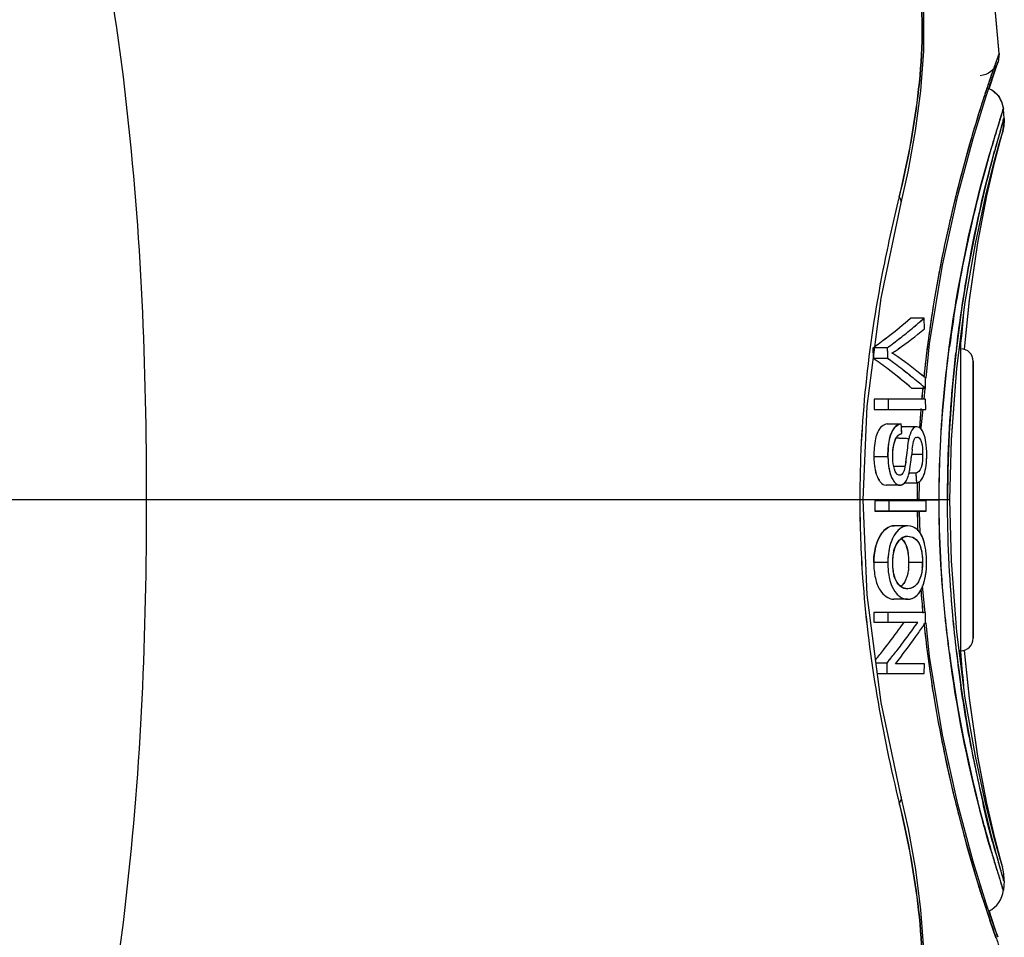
# Model space of a CAD drawing. Header units: millimetres. Extents: x 11 to 407, y 12 to 285.
# Tile 43 of 50: x 136.66 to 139.04, y 243.3 to 245.52. Entities that reach past the tile are written whole.
import ezdxf

# ---------------------------------------------------------------- set-up
doc = ezdxf.new("R2010")
doc.units = ezdxf.units.MM
doc.header["$LTSCALE"] = 23.1
doc.layers.get('0').update_dxf_attribs({"linetype": 'CONTINUOUS'})

msp = doc.modelspace()

# ---------------------------------------------------------------- linework, layer by layer
at = {"color": 7, "linetype": 'Continuous'}
for p, q in [((139.0324, 245.4391), (139.0296, 245.4179)), ((139.0324, 245.4391), (139.0296, 245.4179)), ((139.0221, 245.3975), (139.0296, 245.4179)), ((139.0221, 245.3975), (139.0296, 245.4179)), ((139.0257, 245.4211), (139.0252, 245.4199)), ((139.0261, 245.4223), (139.0253, 245.4202)), ((139.0011, 245.3358), (139.0221, 245.3975)), ((139.0011, 245.3358), (139.0221, 245.3975)), ((138.9696, 245.2336), (139.0011, 245.3358)), ((138.9696, 245.2336), (139.0011, 245.3358)), ((139.0382, 245.3229), (139.0426, 245.3041)), ((139.0366, 245.2856), (139.0426, 245.3041)), ((139.0441, 245.2816), (139.0426, 245.3041)), ((139.0441, 245.2816), (139.0426, 245.3041)), ((139.0362, 245.2846), (139.0366, 245.2856)), ((139.035, 245.2292), (139.0403, 245.2471)), ((139.035, 245.2292), (139.0403, 245.2471)), ((139.0354, 245.2299), (139.0402, 245.2469)), ((138.9323, 245.0954), (138.9696, 245.2336)), ((138.9323, 245.0954), (138.9696, 245.2336)), ((139.0206, 245.1773), (139.035, 245.2292)), ((139.0206, 245.1773), (139.035, 245.2292)), ((139.0218, 245.1784), (139.0354, 245.2299)), ((138.747, 244.8472), (138.7955, 245.0782)), ((138.747, 244.8472), (138.7955, 245.0782)), ((138.895, 244.9273), (138.9323, 245.0954)), ((138.895, 244.9273), (138.9323, 245.0954)), ((138.8639, 244.7372), (138.895, 244.9273)), ((138.8639, 244.7372), (138.895, 244.9273)), ((138.8509, 244.7992), (138.8181, 244.7992)), ((138.8509, 244.7992), (138.8181, 244.7992)), ((138.8516, 244.7729), (138.8509, 244.7992)), ((138.8516, 244.7729), (138.8509, 244.7992)), ((138.7618, 244.7275), (138.7278, 244.7275)), ((138.7278, 244.7275), (138.7283, 244.7018)), ((138.7619, 244.7275), (138.7278, 244.7275)), ((138.7283, 244.7018), (138.7278, 244.7275)), ((138.7618, 244.7275), (138.7621, 244.7145)), ((138.7618, 244.7275), (138.7621, 244.7103)), ((138.8558, 244.6544), (138.8639, 244.7372)), ((138.8558, 244.6544), (138.8639, 244.7372)), ((138.9397, 244.7251), (138.9358, 244.7251)), ((138.9397, 244.7251), (138.9358, 244.7251)), ((138.9397, 243.9951), (138.9397, 244.7251)), ((138.9397, 243.9951), (138.9397, 244.7251)), ((138.7624, 244.7018), (138.7283, 244.7018)), ((138.7624, 244.7018), (138.7283, 244.7018)), ((138.7621, 244.7145), (138.7624, 244.7018)), ((138.7621, 244.7103), (138.7624, 244.7018)), ((138.9697, 244.6951), (138.9697, 244.0251)), ((138.9697, 244.0251), (138.9697, 244.6951)), ((138.8542, 244.6376), (138.8539, 244.6546)), ((138.8543, 244.6293), (138.8539, 244.6546)), ((138.8543, 244.6293), (138.8215, 244.6293)), ((138.8543, 244.6293), (138.8215, 244.6293)), ((138.8477, 244.6313), (138.8474, 244.6277)), ((138.8478, 244.6312), (138.8475, 244.628)), ((138.8509, 244.6036), (138.8534, 244.6294)), ((138.8509, 244.6036), (138.8534, 244.6294)), ((138.8543, 244.6293), (138.8542, 244.6376)), ((138.8547, 244.6032), (138.73, 244.6032)), ((138.73, 244.6032), (138.7303, 244.5785)), ((138.8547, 244.6032), (138.73, 244.6032)), ((138.73, 244.6032), (138.7303, 244.5785)), ((138.764, 244.6032), (138.7643, 244.5785)), ((138.764, 244.6032), (138.7643, 244.5785)), ((138.855, 244.5785), (138.8547, 244.6032)), ((138.855, 244.5785), (138.8547, 244.6032)), ((138.7303, 244.5785), (138.855, 244.5785)), ((138.7303, 244.5785), (138.855, 244.5785)), ((138.8441, 244.5347), (138.8485, 244.5792)), ((138.8441, 244.5347), (138.8485, 244.5792)), ((138.7619, 244.5434), (138.7955, 244.5434)), ((138.7619, 244.5434), (138.7955, 244.5434)), ((138.7959, 244.5361), (138.7955, 244.5434)), ((138.7961, 244.536), (138.7955, 244.5434)), ((138.7967, 244.52), (138.7959, 244.5361)), ((138.7961, 244.5278), (138.7961, 244.536)), ((138.8335, 244.5363), (138.8004, 244.5363)), ((138.8335, 244.5363), (138.8004, 244.5363)), ((138.844, 244.5302), (138.8441, 244.5347)), ((138.844, 244.5302), (138.8441, 244.5347)), ((138.8467, 244.5267), (138.8441, 244.5305)), ((138.8032, 244.5084), (138.7922, 244.5085)), ((138.8035, 244.5084), (138.7926, 244.5085)), ((138.7967, 244.52), (138.7961, 244.5278)), ((138.8169, 244.5181), (138.8152, 244.5126)), ((138.8169, 244.5181), (138.8152, 244.5126)), ((138.8104, 244.4852), (138.8076, 244.4623)), ((138.8253, 244.5007), (138.826, 244.5032)), ((138.8253, 244.5007), (138.826, 244.5032)), ((138.826, 244.5032), (138.8267, 244.505)), ((138.826, 244.5032), (138.8267, 244.505)), ((138.7635, 244.4641), (138.7295, 244.4641)), ((138.7635, 244.4641), (138.7295, 244.4641)), ((138.8474, 244.4696), (138.8208, 244.4696)), ((138.8474, 244.4696), (138.8208, 244.4696)), ((138.8474, 244.4696), (138.8472, 244.4584)), ((138.8047, 244.4408), (138.7775, 244.4408)), ((138.8047, 244.4408), (138.7775, 244.4408)), ((138.8092, 244.4087), (138.8108, 244.4124)), ((138.8093, 244.4088), (138.8109, 244.4125)), ((138.8108, 244.4124), (138.8131, 244.4191)), ((138.8109, 244.4125), (138.8131, 244.4191)), ((138.8312, 244.4245), (138.8145, 244.4245)), ((138.8312, 244.4245), (138.8145, 244.4245)), ((138.8312, 244.4245), (138.8322, 244.4011)), ((138.8312, 244.4245), (138.8317, 244.4088)), ((138.7927, 244.3952), (138.7591, 244.3952)), ((138.7927, 244.3952), (138.7591, 244.3952)), ((138.8036, 244.4011), (138.8322, 244.4011)), ((138.8036, 244.4011), (138.8322, 244.4011)), ((138.8317, 244.4088), (138.8322, 244.4011)), ((138.8387, 244.3601), (138.84, 244.4008)), ((138.8387, 244.3601), (138.84, 244.4008)), ((138.6956, 244.3601), (127.384, 244.3601)), ((138.7037, 244.3601), (138.6956, 244.3601)), ((138.7213, 244.3601), (138.7042, 244.3601)), ((138.7213, 244.3601), (138.7042, 244.3601)), ((138.7319, 244.3601), (138.7213, 244.3601)), ((138.7319, 244.3601), (138.7213, 244.3601)), ((138.8562, 244.3575), (138.7315, 244.3575)), ((138.7315, 244.3575), (138.7315, 244.3328)), ((138.8562, 244.3575), (138.7315, 244.3575)), ((138.7315, 244.3575), (138.7315, 244.3329)), ((138.766, 244.3601), (138.7319, 244.3601)), ((138.766, 244.3601), (138.7319, 244.3601)), ((138.7655, 244.3575), (138.7655, 244.3328)), ((138.7655, 244.3575), (138.7655, 244.3328)), ((138.7803, 244.3601), (138.766, 244.3601)), ((138.7803, 244.3601), (138.766, 244.3601)), ((138.8345, 244.3601), (138.7803, 244.3601)), ((138.8345, 244.3601), (138.7803, 244.3601)), ((138.8345, 244.3601), (138.8874, 244.3601)), ((138.8874, 244.3601), (138.8345, 244.3601)), ((138.8561, 244.3328), (138.8562, 244.3575)), ((138.8561, 244.3328), (138.8562, 244.3575)), ((138.901, 244.3601), (138.8874, 244.3601)), ((138.901, 244.3601), (138.8874, 244.3601)), ((138.9076, 244.3601), (138.901, 244.3601)), ((138.9076, 244.3601), (138.901, 244.3601)), ((138.9134, 244.3601), (138.9076, 244.3601)), ((138.9134, 244.3601), (138.9076, 244.3601)), ((138.8561, 244.3328), (138.7315, 244.3329)), ((138.7315, 244.3328), (138.8561, 244.3328)), ((138.8412, 244.2796), (138.8396, 244.3323)), ((138.8412, 244.2796), (138.8396, 244.3323)), ((138.8116, 244.2971), (138.7782, 244.2971)), ((138.8116, 244.2971), (138.7782, 244.2971)), ((138.7632, 244.2084), (138.7292, 244.2084)), ((138.7632, 244.2084), (138.7292, 244.2084)), ((138.8472, 244.2081), (138.8142, 244.2081)), ((138.8472, 244.2081), (138.8142, 244.2081)), ((138.8537, 244.0877), (138.8474, 244.1518)), ((138.8537, 244.0877), (138.8474, 244.1512)), ((138.8113, 244.1196), (138.7779, 244.1196)), ((138.8113, 244.1196), (138.7779, 244.1196)), ((138.7296, 244.0878), (138.7292, 244.0644)), ((138.7296, 244.0878), (138.7292, 244.0644)), ((138.8543, 244.0878), (138.7296, 244.0878)), ((138.8543, 244.0878), (138.7296, 244.0878)), ((138.7636, 244.0878), (138.7632, 244.0644)), ((138.7636, 244.0878), (138.7632, 244.0644)), ((138.8539, 244.0627), (138.8542, 244.0825)), ((138.8539, 244.0627), (138.8541, 244.0795)), ((138.8541, 244.0795), (138.8543, 244.0878)), ((138.8542, 244.0825), (138.8543, 244.0878)), ((138.7292, 244.0644), (138.836, 244.0644)), ((138.7292, 244.0644), (138.836, 244.0644)), ((138.8641, 243.9811), (138.8561, 244.0629)), ((138.8641, 243.9811), (138.8561, 244.0629)), ((138.9397, 243.9951), (138.9358, 243.9951)), ((138.9397, 243.9951), (138.9358, 243.9951)), ((138.7612, 243.9653), (138.7351, 243.9653)), ((138.7612, 243.9653), (138.7351, 243.9653)), ((138.7612, 243.9653), (138.7606, 243.9402)), ((138.7612, 243.9653), (138.7606, 243.9402)), ((138.852, 243.9636), (138.7819, 243.9636)), ((138.852, 243.9636), (138.7819, 243.9636)), ((138.8514, 243.9402), (138.852, 243.9636)), ((138.8514, 243.9402), (138.852, 243.9636)), ((138.8613, 243.9704), (138.862, 243.9651)), ((138.8953, 243.7914), (138.8641, 243.9811)), ((138.8953, 243.7914), (138.8641, 243.9811)), ((138.7383, 243.9402), (138.8514, 243.9402)), ((138.7383, 243.9402), (138.8514, 243.9402)), ((138.7955, 243.642), (138.7474, 243.8703)), ((138.9325, 243.6238), (138.8953, 243.7914)), ((138.9325, 243.6238), (138.8953, 243.7914)), ((138.8129, 243.5649), (138.7955, 243.642)), ((138.8129, 243.5649), (138.7955, 243.642)), ((138.9697, 243.4859), (138.9325, 243.6238)), ((138.9697, 243.4859), (138.9325, 243.6238)), ((138.9953, 243.5744), (138.9944, 243.5778)), ((139.035, 243.4908), (139.0207, 243.5424)), ((139.035, 243.4908), (139.0207, 243.5424)), ((139.0353, 243.4906), (139.0216, 243.5424)), ((139.0353, 243.4905), (139.0216, 243.5424)), ((139.0272, 243.4968), (139.0215, 243.516)), ((139.0012, 243.3841), (138.9697, 243.4859)), ((139.0012, 243.3841), (138.9697, 243.4859)), ((139.0355, 243.4674), (139.0272, 243.4968)), ((139.0403, 243.4731), (139.035, 243.4908)), ((139.0403, 243.4731), (139.035, 243.4908)), ((139.0403, 243.4732), (139.0353, 243.4906)), ((139.0403, 243.4732), (139.0353, 243.4905)), ((139.0403, 243.4731), (139.0404, 243.4728)), ((139.0361, 243.4353), (139.036, 243.4358)), ((139.0369, 243.4335), (139.0363, 243.4352)), ((139.0441, 243.4386), (139.0426, 243.416)), ((139.0441, 243.4385), (139.0426, 243.416)), ((139.0426, 243.416), (139.0369, 243.4335)), ((139.0221, 243.3226), (139.0012, 243.3841)), ((139.0221, 243.3226), (139.0012, 243.3841)), ((139.0226, 243.3222), (139.0084, 243.3667)), ((139.0226, 243.3222), (139.0084, 243.3667)), ((139.0255, 243.299), (139.0101, 243.344)), ((139.0296, 243.3023), (139.0221, 243.3226)), ((139.0296, 243.3023), (139.0221, 243.3226)), ((139.0295, 243.3024), (139.0226, 243.3222)), ((139.0295, 243.3024), (139.0226, 243.3222))]:
    msp.add_line(p, q, dxfattribs=at)
at = {"color": 6, "linetype": 'Continuous'}
msp.add_line((138.8345, 244.3601), (138.7037, 244.3601), dxfattribs=at)
at = {"color": 7, "linetype": 'Continuous'}
for points in [[(138.7955, 245.0782), (138.8125, 245.153), (138.8305, 245.2517), (138.8431, 245.3489), (138.8499, 245.4444), (138.85, 245.538), (138.8451, 245.6013)], [(138.7955, 245.0782), (138.8125, 245.153), (138.8305, 245.2517), (138.8431, 245.3489), (138.8499, 245.4444), (138.85, 245.538), (138.8451, 245.6013)], [(139.0083, 245.3534), (139.0226, 245.398), (139.0295, 245.4177)], [(139.0084, 245.3534), (139.0226, 245.398), (139.0295, 245.4177)], [(139.0217, 245.1782), (139.0354, 245.2299), (139.0402, 245.2469)], [(138.9297, 244.6774), (138.9502, 244.8378), (138.9748, 244.9784), (138.9995, 245.0928), (139.0206, 245.1773)], [(138.9297, 244.6773), (138.9502, 244.8378), (138.9748, 244.9784), (138.9995, 245.0928), (139.0206, 245.1773)], [(138.9484, 244.7242), (138.9608, 244.8437), (138.9811, 244.9816), (139.0025, 245.0946), (139.0217, 245.1782)], [(138.9485, 244.7242), (138.9606, 244.8423), (138.9811, 244.9815), (139.0027, 245.0954), (139.0218, 245.1784)], [(138.7037, 244.3601), (138.7133, 244.5867), (138.747, 244.8472)], [(138.7037, 244.3601), (138.7133, 244.5867), (138.747, 244.8472)], [(138.9134, 244.3601), (138.9169, 244.5055), (138.9297, 244.6774)], [(138.9134, 244.3601), (138.9169, 244.5053), (138.9297, 244.6773)], [(138.7474, 243.8703), (138.7135, 244.1306), (138.7037, 244.3601)], [(138.7955, 243.642), (138.7474, 243.8703), (138.7135, 244.1306), (138.7037, 244.3601)], [(138.9505, 243.8804), (138.93, 244.0405), (138.917, 244.2123), (138.9134, 244.3601)], [(138.9505, 243.8803), (138.93, 244.0406), (138.917, 244.2125), (138.9134, 244.3601)], [(139.0216, 243.5424), (139.0024, 243.626), (138.981, 243.7395), (138.9604, 243.8799), (138.9485, 243.996)], [(139.0216, 243.5424), (139.0024, 243.6262), (138.9808, 243.7403), (138.9603, 243.8802), (138.9485, 243.996)], [(139.0207, 243.5424), (138.9997, 243.6264), (138.9751, 243.7402), (138.9505, 243.8804)], [(139.0207, 243.5424), (138.9997, 243.6264), (138.9751, 243.7402), (138.9505, 243.8803)], [(138.8451, 243.1188), (138.8499, 243.1797), (138.85, 243.2733), (138.8434, 243.3689), (138.8309, 243.4662), (138.8129, 243.5649)], [(138.8451, 243.1188), (138.8499, 243.1797), (138.85, 243.2733), (138.8434, 243.3689), (138.8309, 243.4662), (138.8129, 243.5649)]]:
    msp.add_lwpolyline(points, dxfattribs=at)
for centre, radius, start, end in [((141.6953, 244.458), 2.838, 161.5399, 162.2119), ((141.5074, 244.5164), 2.6413, 161.4621, 161.8486), ((141.4014, 244.5558), 2.5283, 161.3743, 161.5311), ((142.3715, 244.243), 3.5476, 162.2414, 166.294), ((141.882, 244.3763), 2.9872, 162.2995, 162.8841), ((143.1483, 243.9762), 4.3154, 162.4296, 162.7303), ((138.9435, 245.2752), 0.1008, 343.8257, 3.6375), ((141.86, 244.3773), 2.9662, 162.7412, 163.7889), ((142.3895, 244.2199), 3.5182, 162.8825, 163.3146), ((141.7675, 244.4507), 2.8475, 163.641, 164.5366), ((146.7758, 243.0529), 8.047, 164.13216, 164.38434), ((142.3785, 244.2227), 3.5069, 163.3065, 163.7007), ((142.0494, 244.3202), 3.1637, 163.723, 172.5596), ((141.8865, 244.3696), 2.9937, 163.7889, 163.9442), ((141.5012, 244.5262), 2.5707, 164.5765, 164.7483), ((144.8429, 243.5902), 6.0408, 164.35737, 164.50892), ((142.4361, 244.2253), 3.6145, 165.8779, 166.277), ((143.5575, 243.9278), 4.9071, 166.2716, 166.4169), ((143.6201, 243.9138), 4.9713, 166.2857, 166.4291), ((142.072, 244.312), 3.2403, 166.2388, 171.3711), ((142.6287, 244.4224), 3.703, 173.7386, 175.3019), ((138.0281, 245.7026), 1.2001, 307.8401, 311.1655), ((138.0268, 245.7042), 1.2022, 307.8406, 311.1608), ((138.086, 245.6622), 1.1532, 309.71, 311.5526), ((138.0859, 245.6622), 1.1533, 309.71, 311.5527), ((141.9356, 244.3357), 3.1019, 171.4259, 171.9171), ((141.7997, 244.3551), 2.9647, 171.4358, 171.6564), ((142.8574, 244.405), 3.9321, 174.2007, 175.2997), ((138.0883, 245.7043), 1.2042, 305.5454, 309.3339), ((138.0884, 245.7042), 1.204, 305.5453, 309.3338), ((138.0221, 245.7392), 1.2533, 307.9644, 309.7075), ((138.022, 245.7393), 1.2535, 307.9647, 309.7076), ((141.9687, 244.3319), 3.1353, 171.9298, 174.0551), ((141.8994, 244.3409), 3.0653, 171.9168, 172.5148), ((141.8076, 244.354), 2.9726, 171.6568, 171.9151), ((137.9415, 245.8129), 1.3403, 306.1418, 307.8732), ((137.9425, 245.8113), 1.3384, 306.1441, 307.878), ((137.9752, 245.7989), 1.3292, 307.1273, 307.9762), ((137.9752, 245.7988), 1.3291, 307.1274, 307.9765), ((137.9101, 245.8555), 1.3932, 305.9395, 306.1517), ((137.9193, 245.8429), 1.3776, 305.9375, 306.1516), ((137.9555, 245.8248), 1.3617, 306.3074, 307.1274), ((137.9558, 245.8245), 1.3613, 306.3075, 307.1275), ((138.7057, 244.8376), 0.1401, 301.0995, 303.5984), ((138.7057, 244.8376), 0.1401, 301.0962, 303.5956), ((138.6905, 244.8605), 0.1676, 303.5978, 305.7466), ((138.6905, 244.8605), 0.1676, 303.595, 305.7467), ((142.0156, 244.3262), 3.1825, 172.5265, 174.0474), ((142.0753, 244.3563), 3.1677, 173.2776, 179.9321), ((142.2616, 244.3376), 3.3549, 173.3351, 173.5356), ((138.9397, 244.6951), 0.03, 0, 90), ((138.9397, 244.6951), 0.03, 0, 90), ((137.9109, 243.5531), 1.4099, 52.7549, 54.5642), ((137.9088, 243.55), 1.4136, 52.7603, 54.5656), ((137.9241, 243.5399), 1.4327, 53.4649, 54.1909), ((137.9241, 243.5399), 1.4328, 53.4646, 54.191), ((138.7164, 244.8198), 0.1193, 298.2516, 301.0997), ((138.7164, 244.8198), 0.1193, 298.2515, 301.0964), ((138.7122, 244.6013), 0.1286, 59.3285, 61.839), ((138.7122, 244.6013), 0.1287, 59.3292, 61.8394), ((138.7064, 244.5917), 0.1398, 54.5032, 59.2964), ((138.7064, 244.5918), 0.1398, 54.5004, 59.2959), ((138.0485, 243.675), 1.2682, 50.5712, 54.3515), ((138.0484, 243.6749), 1.2683, 50.5711, 54.3511), ((137.9976, 243.6661), 1.2674, 49.4583, 52.7836), ((137.9983, 243.667), 1.2664, 49.4566, 52.784), ((137.946, 243.5695), 1.396, 52.5645, 53.4656), ((137.946, 243.5694), 1.396, 52.5646, 53.4653), ((137.9971, 243.6357), 1.3123, 50.8711, 52.5759), ((137.9971, 243.6358), 1.3122, 50.8711, 52.576), ((138.0565, 243.7089), 1.218, 49.0781, 50.8654), ((138.0565, 243.709), 1.218, 49.0781, 50.8654), ((142.1442, 244.3131), 3.3118, 174.5489, 174.9408), ((142.2625, 244.3005), 3.4307, 174.5224, 174.9044), ((142.4059, 244.2884), 3.5746, 175.3133, 176.0316), ((142.1862, 244.3095), 3.354, 175.3699, 175.702), ((142.0173, 244.3219), 3.1846, 175.6981, 176.1371), ((138.9241, 244.4829), 0.1129, 164.7218, 167.6221), ((138.9239, 244.4829), 0.1127, 164.7173, 167.6218), ((140.7296, 244.2457), 1.9341, 172.872, 173.5582), ((135.6702, 244.8116), 3.1691, 353.5695, 353.7435), ((135.6536, 244.8135), 3.1858, 353.5703, 353.7433), ((140.2158, 244.3136), 1.4037, 173.4089, 173.7567), ((140.2181, 244.3134), 1.406, 173.4095, 173.757), ((139.7058, 244.3715), 0.8905, 172.8517, 173.3431), ((139.7038, 244.3718), 0.8884, 172.8501, 173.3426), ((138.5585, 244.4693), 0.2988, 359.6339, 0.316), ((138.8535, 244.449), 0.0883, 196.8156, 199.7626), ((138.7026, 244.4512), 0.115, 343.8033, 346.4962), ((138.7027, 244.4512), 0.1149, 343.8089, 346.4959), ((140.1815, 244.3916), 1.3473, 179.5965, 181.3402), ((140.6406, 244.3829), 1.8062, 179.4236, 180.7242), ((140.8333, 244.3406), 1.9989, 180.2419, 181.5932), ((141.5384, 244.3562), 2.7039, 180.5082, 181.5012), ((138.8926, 244.2072), 0.1184, 169.4967, 177.6838), ((138.8902, 244.2076), 0.116, 168.0305, 173.853), ((138.6762, 244.2092), 0.138, 0.9661, 9.1105), ((138.6744, 244.2091), 0.1398, 359.589, 4.96), ((138.6616, 244.2103), 0.1954, 3.9367, 8.4421), ((138.6615, 244.2103), 0.1955, 3.9332, 8.3966), ((138.6561, 244.2097), 0.2009, 359.5874, 3.9988), ((138.6561, 244.2097), 0.2009, 359.5874, 3.9942), ((138.9462, 244.2069), 0.183, 179.5329, 184.3342), ((138.9462, 244.2069), 0.183, 179.5329, 184.3347), ((138.8895, 244.2075), 0.1153, 173.7779, 179.5067), ((138.8844, 244.2076), 0.1102, 177.7166, 179.5454), ((138.8855, 244.2076), 0.1113, 179.5595, 181.3778), ((138.8905, 244.2077), 0.1163, 179.5994, 185.4459), ((138.8935, 244.2079), 0.1193, 181.4078, 189.3043), ((138.6753, 244.2091), 0.1389, 354.5134, 359.5712), ((138.6753, 244.2091), 0.1389, 354.5024, 359.5714), ((138.6782, 244.2091), 0.136, 359.5644, 1.0053), ((138.7065, 244.2092), 0.1406, 354.5618, 359.573), ((138.638, 244.2099), 0.219, 358.6857, 359.5646), ((138.8904, 244.2075), 0.1162, 185.362, 191.3154), ((142.105, 244.4003), 3.2721, 184.494, 185.5134), ((141.7435, 244.3701), 2.9095, 184.4784, 185.6032), ((137.4248, 245.0402), 1.6886, 323.9068, 324.6968), ((137.4225, 245.0419), 1.6915, 323.9082, 324.6967), ((137.4427, 245.0389), 1.7003, 323.6508, 325.0307), ((137.4426, 245.0389), 1.7004, 323.6509, 325.0307), ((137.4653, 244.9969), 1.6736, 324.6861, 325.7699), ((137.465, 244.9971), 1.674, 324.6864, 325.7699), ((137.4557, 245.0034), 1.6852, 325.7691, 326.0669), ((137.4548, 245.004), 1.6863, 325.769, 326.0669), ((141.8775, 244.3767), 3.0434, 185.9537, 187.6714), ((141.9657, 244.3933), 3.1329, 186.1316, 187.8727), ((137.3919, 245.0644), 1.7295, 321.9183, 323.9014), ((137.3975, 245.0602), 1.7224, 321.9147, 323.9066), ((137.4037, 245.0678), 1.7488, 322.2889, 323.6445), ((137.4035, 245.068), 1.7491, 322.2892, 323.6445), ((137.4208, 245.0289), 1.7284, 321.9524, 324.6735), ((137.4209, 245.0288), 1.7283, 321.9524, 324.6736), ((138.9397, 244.0251), 0.03, 270, 360), ((138.9397, 244.0251), 0.03, 270, 0), ((137.3734, 245.0787), 1.7528, 320.9215, 321.9252), ((137.3723, 245.0799), 1.7544, 320.9128, 321.9149), ((137.383, 245.0834), 1.7747, 321.3205, 322.2973), ((137.3828, 245.0836), 1.775, 321.321, 322.2977), ((141.9971, 244.3893), 3.1104, 187.3693, 195.1235), ((142.2097, 244.3792), 3.303, 186.7152, 194.3512), ((142.628, 244.2988), 3.7023, 184.7118, 186.277), ((142.8534, 244.3157), 3.9281, 184.7113, 185.9229), ((137.4069, 245.0644), 1.7442, 320.9391, 321.3186), ((137.4071, 245.0642), 1.7439, 320.9391, 321.3191), ((141.784, 244.3648), 2.9492, 187.7883, 188.2511), ((142.0453, 244.4038), 3.2132, 187.8651, 188.285), ((142.0771, 244.4084), 3.2453, 188.2841, 193.723), ((143.4968, 244.7783), 4.8448, 193.5904, 193.7376), ((143.5462, 244.7893), 4.8954, 193.5801, 193.7258), ((142.3731, 244.4819), 3.5504, 193.7425, 194.994), ((142.354, 244.4725), 3.5295, 193.6797, 193.9765), ((142.3552, 244.4726), 3.5307, 193.9733, 197.7438), ((142.9304, 244.6302), 4.1271, 194.9807, 195.3959), ((142.1546, 244.4315), 3.2735, 195.1782, 196.2956), ((141.8506, 244.2894), 2.9329, 194.3913, 195.5949), ((141.7962, 244.3238), 2.8995, 196.2282, 196.55), ((142.3187, 244.4796), 3.4445, 196.2977, 196.7541), ((141.7493, 244.3099), 2.8506, 196.5518, 197.2722), ((142.3853, 244.4993), 3.5139, 196.7483, 197.1196), ((141.5483, 244.2037), 2.6187, 195.5665, 196.3273), ((142.1365, 244.4226), 3.2536, 197.1192, 197.6656), ((143.2471, 244.7798), 4.4204, 197.3238, 197.7016), ((138.9435, 243.4449), 0.1008, 356.3629, 16.2133), ((138.9435, 243.4449), 0.1008, 356.361, 16.0183), ((141.855, 244.316), 3.0065, 197.8052, 198.2441), ((142.0887, 244.4051), 3.2563, 198.0524, 198.6935), ((141.7643, 244.2862), 2.9111, 198.2465, 198.4982), ((146.9711, 246.0555), 8.4102, 198.68342, 198.80883)]:
    msp.add_arc(centre, radius, start, end, dxfattribs=at)
for points, knots in [([(135.9525, 247.6454), (136.094, 247.4589), (136.314, 247.1496), (136.5691, 246.6816), (136.7961, 246.1069), (136.9454, 245.3216), (136.9703, 244.6815), (136.9703, 244.3601)], [0, 0, 0, 0, 0.199822, 0.323108, 0.454121, 0.725672, 1, 1, 1, 1]), ([(139.0324, 245.4391), (139.0161, 245.6312), (138.9728, 245.9885), (138.8764, 246.3375), (138.8123, 246.4913)], [0, 0, 0, 0, 0.536443, 1, 1, 1, 1]), ([(139.0324, 245.4391), (139.0163, 245.6297), (138.9734, 245.9843), (138.8784, 246.3309), (138.8154, 246.4838)], [0, 0, 0, 0, 0.536187, 1, 1, 1, 1]), ([(138.8403, 245.6008), (138.8512, 245.5132), (138.842, 245.3405), (138.8102, 245.1726), (138.7906, 245.0924)], [0, 0, 0, 0, 0.516712, 1, 1, 1, 1]), ([(138.7906, 245.0924), (138.8105, 245.1726), (138.8419, 245.3405), (138.8512, 245.5133), (138.8403, 245.6008)], [0, 0, 0, 0, 0.483579, 1, 1, 1, 1]), ([(139.0324, 245.4391), (139.0322, 245.4405), (139.0279, 245.4275), (139.0273, 245.4259), (139.0257, 245.4211)], [0, 0, 0, 0, 0.213225, 1, 1, 1, 1]), ([(139.0324, 245.4391), (139.0322, 245.4404), (139.0284, 245.4282), (139.0276, 245.4267), (139.0261, 245.4223)], [0, 0, 0, 0, 0.219722, 1, 1, 1, 1]), ([(139.0252, 245.4199), (139.0238, 245.4158), (139.0164, 245.3946), (139.009, 245.3734), (139.0032, 245.3562)], [0, 0, 0, 0, 0.189814, 1, 1, 1, 1]), ([(139.0253, 245.4202), (139.0241, 245.4166), (139.0173, 245.3976), (139.0107, 245.3787), (139.0055, 245.3633)], [0, 0, 0, 0, 0.191586, 1, 1, 1, 1]), ([(138.9976, 245.3393), (138.9925, 245.3239), (138.9681, 245.2472), (138.9465, 245.1696), (138.9308, 245.1073)], [0, 0, 0, 0, 0.20163, 1, 1, 1, 1]), ([(139.0342, 245.2789), (139.0362, 245.2853), (139.038, 245.2874), (139.0422, 245.3062), (139.0426, 245.3041)], [0, 0, 0, 0, 0.76055, 1, 1, 1, 1]), ([(139.0441, 245.2816), (139.0438, 245.284), (139.0393, 245.2623), (139.0375, 245.26), (139.0353, 245.2527)], [0, 0, 0, 0, 0.24256, 1, 1, 1, 1]), ([(139.0354, 245.2531), (139.0375, 245.2604), (139.0395, 245.2627), (139.0436, 245.2839), (139.0441, 245.2816)], [0, 0, 0, 0, 0.76099, 1, 1, 1, 1]), ([(138.9119, 244.7298), (138.9181, 244.778), (138.9428, 244.9355), (138.9789, 245.0912), (139.0096, 245.1976)], [0, 0, 0, 0, 0.305117, 1, 1, 1, 1]), ([(138.9294, 244.7269), (138.9352, 244.7773), (138.9579, 244.9377), (138.9919, 245.0965), (139.0215, 245.2036)], [0, 0, 0, 0, 0.313247, 1, 1, 1, 1]), ([(139.0211, 245.2024), (139.0135, 245.1746), (138.9735, 245.0182), (138.9448, 244.8588), (138.9294, 244.7271)], [0, 0, 0, 0, 0.178543, 1, 1, 1, 1]), ([(138.7877, 245.0803), (138.7742, 245.0244), (138.7215, 244.7879), (138.6951, 244.5449), (138.6956, 244.3601)], [0, 0, 0, 0, 0.237461, 1, 1, 1, 1]), ([(138.7877, 245.0803), (138.7742, 245.0244), (138.7215, 244.7879), (138.6952, 244.5449), (138.6956, 244.3601)], [0, 0, 0, 0, 0.23745, 1, 1, 1, 1]), ([(138.9249, 245.0836), (138.9196, 245.0617), (138.8974, 244.9667), (138.8792, 244.8708), (138.8681, 244.7966)], [0, 0, 0, 0, 0.230519, 1, 1, 1, 1]), ([(138.8874, 244.3601), (138.8871, 244.3918), (138.8893, 244.5153), (138.9001, 244.6387), (138.9119, 244.7298)], [0, 0, 0, 0, 0.25643, 1, 1, 1, 1]), ([(138.8874, 244.3601), (138.8874, 244.3918), (138.8897, 244.5154), (138.9005, 244.6388), (138.9124, 244.7299)], [0, 0, 0, 0, 0.256694, 1, 1, 1, 1]), ([(138.9076, 244.3601), (138.9076, 244.3904), (138.9093, 244.509), (138.9181, 244.6275), (138.928, 244.7153)], [0, 0, 0, 0, 0.255721, 1, 1, 1, 1]), ([(138.7619, 244.5434), (138.7571, 244.5432), (138.7418, 244.5349), (138.7308, 244.5041), (138.7294, 244.4787), (138.7295, 244.4641)], [0, 0, 0, 0, 0.159633, 0.522482, 1, 1, 1, 1]), ([(138.7619, 244.5434), (138.7571, 244.5432), (138.7417, 244.5349), (138.7308, 244.5041), (138.7294, 244.4787), (138.7295, 244.4641)], [0, 0, 0, 0, 0.159487, 0.522139, 1, 1, 1, 1]), ([(138.7955, 244.5434), (138.7921, 244.5432), (138.7724, 244.5354), (138.7673, 244.5112), (138.7651, 244.4947)], [0, 0, 0, 0, 0.173316, 1, 1, 1, 1]), ([(138.7654, 244.4964), (138.7663, 244.503), (138.7697, 244.5209), (138.783, 244.5428), (138.7955, 244.5434)], [0, 0, 0, 0, 0.34497, 1, 1, 1, 1]), ([(138.8004, 244.5363), (138.7996, 244.5363), (138.7981, 244.5361), (138.7966, 244.5356), (138.7959, 244.5353)], [0, 0, 0, 0, 0.48943, 1, 1, 1, 1]), ([(138.8004, 244.5363), (138.7996, 244.5363), (138.7982, 244.5361), (138.7968, 244.5357), (138.7961, 244.5354)], [0, 0, 0, 0, 0.489977, 1, 1, 1, 1]), ([(138.8335, 244.5363), (138.8319, 244.5363), (138.8233, 244.534), (138.8192, 244.5247), (138.8169, 244.5181)], [0, 0, 0, 0, 0.187651, 1, 1, 1, 1]), ([(138.8335, 244.5363), (138.8319, 244.5363), (138.8233, 244.534), (138.8192, 244.5247), (138.8169, 244.5181)], [0, 0, 0, 0, 0.187644, 1, 1, 1, 1]), ([(138.8467, 244.5267), (138.8458, 244.5282), (138.8427, 244.5327), (138.8373, 244.5363), (138.8335, 244.5363)], [0, 0, 0, 0, 0.308883, 1, 1, 1, 1]), ([(138.7801, 244.5018), (138.7807, 244.5037), (138.783, 244.5099), (138.7874, 244.5157), (138.7914, 244.518)], [0, 0, 0, 0, 0.308149, 1, 1, 1, 1]), ([(138.7914, 244.518), (138.7923, 244.5185), (138.794, 244.5193), (138.7958, 244.5198), (138.7967, 244.52)], [0, 0, 0, 0, 0.511308, 1, 1, 1, 1]), ([(138.8315, 244.5113), (138.8319, 244.5113), (138.8328, 244.5109), (138.8334, 244.5101), (138.8336, 244.5097)], [0, 0, 0, 0, 0.406234, 1, 1, 1, 1]), ([(138.8315, 244.5113), (138.8319, 244.5113), (138.8328, 244.5109), (138.8334, 244.5101), (138.8337, 244.5097)], [0, 0, 0, 0, 0.406359, 1, 1, 1, 1]), ([(138.8344, 244.5122), (138.8378, 244.5122), (138.8417, 244.5067), (138.8435, 244.5022), (138.844, 244.5006)], [0, 0, 0, 0, 0.669849, 1, 1, 1, 1]), ([(138.8344, 244.5122), (138.8378, 244.5122), (138.8417, 244.5068), (138.8435, 244.5022), (138.844, 244.5006)], [0, 0, 0, 0, 0.669929, 1, 1, 1, 1]), ([(138.7295, 244.4641), (138.7295, 244.4587), (138.7305, 244.4394), (138.7345, 244.4193), (138.742, 244.4074)], [0, 0, 0, 0, 0.276014, 1, 1, 1, 1]), ([(138.7295, 244.4641), (138.7295, 244.4587), (138.7305, 244.4395), (138.7344, 244.4195), (138.7418, 244.4076)], [0, 0, 0, 0, 0.275598, 1, 1, 1, 1]), ([(138.8474, 244.4696), (138.8475, 244.4655), (138.8471, 244.4516), (138.8451, 244.4357), (138.8381, 244.4286)], [0, 0, 0, 0, 0.294378, 1, 1, 1, 1]), ([(138.7847, 244.4229), (138.7833, 244.4246), (138.7779, 244.4339), (138.7764, 244.4447), (138.7757, 244.4531)], [0, 0, 0, 0, 0.2023, 1, 1, 1, 1]), ([(138.7847, 244.4229), (138.7833, 244.4246), (138.7779, 244.4339), (138.7764, 244.4447), (138.7757, 244.4531)], [0, 0, 0, 0, 0.202307, 1, 1, 1, 1]), ([(138.8047, 244.4408), (138.8043, 244.4388), (138.8029, 244.4321), (138.8006, 244.4249), (138.797, 244.4216)], [0, 0, 0, 0, 0.293438, 1, 1, 1, 1]), ([(138.8047, 244.4408), (138.8043, 244.4388), (138.8029, 244.4321), (138.8006, 244.4249), (138.797, 244.4215)], [0, 0, 0, 0, 0.293946, 1, 1, 1, 1]), ([(138.8472, 244.4584), (138.847, 244.4556), (138.8462, 244.446), (138.8439, 244.4358), (138.8396, 244.4303)], [0, 0, 0, 0, 0.292438, 1, 1, 1, 1]), ([(138.848, 244.4142), (138.849, 244.4161), (138.8529, 244.4252), (138.8548, 244.4351), (138.8558, 244.4427)], [0, 0, 0, 0, 0.218954, 1, 1, 1, 1]), ([(138.7705, 244.4186), (138.7717, 244.4152), (138.7759, 244.4054), (138.7853, 244.3952), (138.7927, 244.3952)], [0, 0, 0, 0, 0.328171, 1, 1, 1, 1]), ([(138.797, 244.4216), (138.7963, 244.4209), (138.7946, 244.4197), (138.7925, 244.4193), (138.7916, 244.4193)], [0, 0, 0, 0, 0.529658, 1, 1, 1, 1]), ([(138.797, 244.4215), (138.7962, 244.4208), (138.7945, 244.4197), (138.7925, 244.4193), (138.7916, 244.4193)], [0, 0, 0, 0, 0.529135, 1, 1, 1, 1]), ([(138.7418, 244.4076), (138.743, 244.4057), (138.7471, 244.3999), (138.754, 244.3952), (138.7591, 244.3952)], [0, 0, 0, 0, 0.305871, 1, 1, 1, 1]), ([(138.742, 244.4074), (138.7432, 244.4055), (138.7472, 244.3998), (138.7541, 244.3952), (138.7591, 244.3952)], [0, 0, 0, 0, 0.305272, 1, 1, 1, 1]), ([(138.7769, 244.4057), (138.778, 244.4041), (138.7819, 244.3991), (138.7882, 244.3952), (138.7927, 244.3952)], [0, 0, 0, 0, 0.301095, 1, 1, 1, 1]), ([(138.7927, 244.3952), (138.7977, 244.3952), (138.8048, 244.4003), (138.8082, 244.4067), (138.8093, 244.4088)], [0, 0, 0, 0, 0.682277, 1, 1, 1, 1]), ([(138.8402, 244.4042), (138.8408, 244.4047), (138.842, 244.4057), (138.8431, 244.4068), (138.8436, 244.4075)], [0, 0, 0, 0, 0.481879, 1, 1, 1, 1]), ([(136.9703, 244.3601), (136.9703, 244.0386), (136.9454, 243.3986), (136.7961, 242.6133), (136.5691, 242.0386), (136.314, 241.5705), (136.094, 241.2612), (135.9525, 241.0747)], [0, 0, 0, 0, 0.274328, 0.545879, 0.676892, 0.800178, 1, 1, 1, 1]), ([(138.6956, 244.3601), (138.6954, 244.2972), (138.7043, 244.0547), (138.7455, 243.8143), (138.7877, 243.6398)], [0, 0, 0, 0, 0.259566, 1, 1, 1, 1]), ([(138.6956, 244.3601), (138.6955, 244.2972), (138.7043, 244.0547), (138.7455, 243.8143), (138.7877, 243.6398)], [0, 0, 0, 0, 0.259566, 1, 1, 1, 1]), ([(138.912, 243.99), (138.9082, 244.0195), (138.8941, 244.1424), (138.8865, 244.2662), (138.8874, 244.3601)], [0, 0, 0, 0, 0.24092, 1, 1, 1, 1]), ([(138.9123, 243.9903), (138.9085, 244.0198), (138.8942, 244.1426), (138.8873, 244.2663), (138.8874, 244.3601)], [0, 0, 0, 0, 0.240866, 1, 1, 1, 1]), ([(138.9295, 243.9938), (138.9261, 244.0231), (138.9133, 244.1448), (138.9074, 244.2673), (138.9076, 244.3601)], [0, 0, 0, 0, 0.24161, 1, 1, 1, 1]), ([(138.9294, 243.993), (138.9259, 244.0223), (138.9133, 244.1443), (138.9075, 244.267), (138.9076, 244.3601)], [0, 0, 0, 0, 0.241339, 1, 1, 1, 1]), ([(138.7292, 244.2084), (138.7293, 244.2208), (138.7314, 244.2539), (138.7555, 244.2971), (138.7782, 244.2971)], [0, 0, 0, 0, 0.354601, 1, 1, 1, 1]), ([(138.8116, 244.2971), (138.8081, 244.2971), (138.7903, 244.2934), (138.7788, 244.2762), (138.7732, 244.2631)], [0, 0, 0, 0, 0.198379, 1, 1, 1, 1]), ([(138.8116, 244.2971), (138.8086, 244.2971), (138.7942, 244.2946), (138.7836, 244.2824), (138.7779, 244.2726)], [0, 0, 0, 0, 0.208333, 1, 1, 1, 1]), ([(138.8413, 244.28), (138.8394, 244.2829), (138.8319, 244.292), (138.8198, 244.2971), (138.8116, 244.2971)], [0, 0, 0, 0, 0.298048, 1, 1, 1, 1]), ([(138.8522, 244.253), (138.8492, 244.2656), (138.8417, 244.2875), (138.82, 244.2971), (138.8116, 244.2971)], [0, 0, 0, 0, 0.6058, 1, 1, 1, 1]), ([(138.7599, 244.2908), (138.7554, 244.2876), (138.7346, 244.2652), (138.7294, 244.2327), (138.7292, 244.2084)], [0, 0, 0, 0, 0.186072, 1, 1, 1, 1]), ([(138.7797, 244.2427), (138.7813, 244.2475), (138.7868, 244.2611), (138.8013, 244.2717), (138.811, 244.2717)], [0, 0, 0, 0, 0.34082, 1, 1, 1, 1]), ([(138.811, 244.2717), (138.8083, 244.2717), (138.7947, 244.2695), (138.7852, 244.2566), (138.7811, 244.2466)], [0, 0, 0, 0, 0.201182, 1, 1, 1, 1]), ([(138.811, 244.2717), (138.8167, 244.2717), (138.8307, 244.2684), (138.8384, 244.2558), (138.8411, 244.2486)], [0, 0, 0, 0, 0.421385, 1, 1, 1, 1]), ([(138.811, 244.2717), (138.8165, 244.2717), (138.8297, 244.2687), (138.8376, 244.2573), (138.8403, 244.2506)], [0, 0, 0, 0, 0.428455, 1, 1, 1, 1]), ([(138.8521, 244.2533), (138.8515, 244.2559), (138.8489, 244.2652), (138.8452, 244.2742), (138.8413, 244.28)], [0, 0, 0, 0, 0.281144, 1, 1, 1, 1]), ([(138.8093, 244.2449), (138.8085, 244.2474), (138.8056, 244.2556), (138.8002, 244.2631), (138.7953, 244.2665)], [0, 0, 0, 0, 0.306721, 1, 1, 1, 1]), ([(138.7955, 244.2664), (138.7967, 244.2656), (138.802, 244.2611), (138.8056, 244.2548), (138.8076, 244.2497)], [0, 0, 0, 0, 0.211094, 1, 1, 1, 1]), ([(138.8403, 244.2506), (138.8415, 244.2476), (138.8458, 244.2338), (138.8473, 244.2193), (138.8472, 244.2081)], [0, 0, 0, 0, 0.223229, 1, 1, 1, 1]), ([(138.8411, 244.2486), (138.8422, 244.2457), (138.846, 244.2325), (138.8472, 244.2187), (138.8472, 244.2081)], [0, 0, 0, 0, 0.225652, 1, 1, 1, 1]), ([(138.7292, 244.2084), (138.7291, 244.1957), (138.7314, 244.1723), (138.7425, 244.1378), (138.7647, 244.1196), (138.7779, 244.1196)], [0, 0, 0, 0, 0.347857, 0.637404, 1, 1, 1, 1]), ([(138.7292, 244.2084), (138.7291, 244.1957), (138.7314, 244.1723), (138.7425, 244.1378), (138.7647, 244.1196), (138.7779, 244.1196)], [0, 0, 0, 0, 0.347857, 0.637405, 1, 1, 1, 1]), ([(138.8472, 244.2081), (138.8471, 244.198), (138.8457, 244.1848), (138.8418, 244.1722), (138.8408, 244.1695)], [0, 0, 0, 0, 0.774256, 1, 1, 1, 1]), ([(138.7794, 244.1734), (138.7822, 244.165), (138.7897, 244.1504), (138.8052, 244.145), (138.8113, 244.145)], [0, 0, 0, 0, 0.593128, 1, 1, 1, 1]), ([(138.8093, 244.1737), (138.8084, 244.1711), (138.8051, 244.1625), (138.7997, 244.1544), (138.7946, 244.1504)], [0, 0, 0, 0, 0.299444, 1, 1, 1, 1]), ([(138.8092, 244.1737), (138.8084, 244.1711), (138.8052, 244.1627), (138.8, 244.1548), (138.7951, 244.1508)], [0, 0, 0, 0, 0.297973, 1, 1, 1, 1]), ([(138.8465, 244.1958), (138.8463, 244.1928), (138.8449, 244.1821), (138.842, 244.1715), (138.8385, 244.1645)], [0, 0, 0, 0, 0.276477, 1, 1, 1, 1]), ([(138.7684, 244.1651), (138.7693, 244.1619), (138.773, 244.1505), (138.7786, 244.1396), (138.7842, 244.1332)], [0, 0, 0, 0, 0.285426, 1, 1, 1, 1]), ([(138.7684, 244.1651), (138.7693, 244.1618), (138.773, 244.1505), (138.7787, 244.1396), (138.7842, 244.1331)], [0, 0, 0, 0, 0.28546, 1, 1, 1, 1]), ([(138.8113, 244.145), (138.8055, 244.145), (138.7911, 244.1496), (138.7834, 244.1628), (138.7805, 244.1705)], [0, 0, 0, 0, 0.413456, 1, 1, 1, 1]), ([(138.8408, 244.1695), (138.8379, 244.1621), (138.8309, 244.1494), (138.8169, 244.145), (138.8113, 244.145)], [0, 0, 0, 0, 0.585004, 1, 1, 1, 1]), ([(138.8113, 244.1196), (138.8197, 244.1196), (138.8412, 244.1302), (138.8486, 244.1519), (138.8518, 244.1645)], [0, 0, 0, 0, 0.392533, 1, 1, 1, 1]), ([(138.8385, 244.1645), (138.8369, 244.1611), (138.8311, 244.1511), (138.8192, 244.145), (138.8113, 244.145)], [0, 0, 0, 0, 0.320745, 1, 1, 1, 1]), ([(138.8113, 244.1196), (138.8183, 244.1196), (138.8355, 244.1262), (138.844, 244.1421), (138.8476, 244.1513)], [0, 0, 0, 0, 0.414523, 1, 1, 1, 1]), ([(139.0122, 243.5135), (139.0038, 243.5422), (138.9608, 243.6988), (138.929, 243.8586), (138.912, 243.99)], [0, 0, 0, 0, 0.184546, 1, 1, 1, 1]), ([(139.0046, 243.578), (138.9978, 243.6062), (138.9813, 243.6847), (138.9511, 243.8224), (138.9365, 243.9334), (138.9295, 243.9938)], [0, 0, 0, 0, 0.205812, 0.569028, 1, 1, 1, 1]), ([(138.8654, 243.9415), (138.8693, 243.9141), (138.8856, 243.8122), (138.9068, 243.7112), (138.9246, 243.6378)], [0, 0, 0, 0, 0.268555, 1, 1, 1, 1]), ([(138.7906, 243.6277), (138.8102, 243.5475), (138.8421, 243.3797), (138.8511, 243.207), (138.8403, 243.1193)], [0, 0, 0, 0, 0.48328, 1, 1, 1, 1]), ([(138.8403, 243.1193), (138.8512, 243.2069), (138.8419, 243.3796), (138.8105, 243.5475), (138.7906, 243.6277)], [0, 0, 0, 0, 0.516419, 1, 1, 1, 1]), ([(139.0215, 243.516), (139.0202, 243.5205), (139.0141, 243.5411), (139.0086, 243.5618), (139.0046, 243.578)], [0, 0, 0, 0, 0.219406, 1, 1, 1, 1]), ([(138.9927, 243.396), (138.9895, 243.4059), (138.9748, 243.4518), (138.9615, 243.4981), (138.9515, 243.5345)], [0, 0, 0, 0, 0.216151, 1, 1, 1, 1]), ([(139.0441, 243.4385), (139.0434, 243.4386), (139.0437, 243.4424), (139.041, 243.4465), (139.0388, 243.4563), (139.0365, 243.4633), (139.0353, 243.4675)], [0, 0, 0, 0, 0.063463, 0.251909, 0.564601, 1, 1, 1, 1]), ([(139.0441, 243.4385), (139.0438, 243.4363), (139.039, 243.4576), (139.0376, 243.4599), (139.0355, 243.4674)], [0, 0, 0, 0, 0.227411, 1, 1, 1, 1]), ([(139.0426, 243.416), (139.0423, 243.4144), (139.039, 243.4288), (139.0377, 243.4303), (139.0361, 243.4353)], [0, 0, 0, 0, 0.237347, 1, 1, 1, 1]), ([(139.0036, 243.3626), (139.0057, 243.3565), (139.0125, 243.3364), (139.0195, 243.3165), (139.0243, 243.3026)], [0, 0, 0, 0, 0.305903, 1, 1, 1, 1]), ([(139.0243, 243.3026), (139.0263, 243.297), (139.0277, 243.2952), (139.0321, 243.2793), (139.0324, 243.281)], [0, 0, 0, 0, 0.767268, 1, 1, 1, 1])]:
    msp.add_open_spline(points, degree=3, knots=knots, dxfattribs=at)
for points in [[(139.0295, 245.4177), (139.0233, 245.4008), (139.0045, 245.3865), (138.9866, 245.3851)], [(139.0295, 245.4177), (139.0233, 245.4008), (139.0045, 245.3865), (138.9866, 245.3851)], [(139.0076, 245.3547), (139.0262, 245.3462), (139.0412, 245.3246), (139.0426, 245.3041)], [(139.0076, 245.3547), (139.021, 245.3486), (139.0326, 245.3365), (139.0382, 245.3229)], [(139.0441, 245.2816), (139.0448, 245.2701), (139.0435, 245.2582), (139.0403, 245.2471)], [(138.7955, 245.0782), (138.7967, 245.083), (138.7939, 245.0886), (138.7906, 245.0924)], [(138.7955, 245.0782), (138.7966, 245.083), (138.7939, 245.0886), (138.7906, 245.0924)], [(138.8441, 244.5305), (138.8415, 244.5335), (138.8375, 244.5363), (138.8335, 244.5363)], [(138.7814, 244.5054), (138.783, 244.5092), (138.7852, 244.513), (138.7883, 244.5158)], [(138.7926, 244.5085), (138.7895, 244.5086), (138.7864, 244.5089), (138.7834, 244.5093)], [(138.7922, 244.5085), (138.7895, 244.5085), (138.7867, 244.5088), (138.784, 244.5092)], [(138.7883, 244.5158), (138.7906, 244.5179), (138.7936, 244.5193), (138.7967, 244.52)], [(138.8138, 244.5071), (138.8103, 244.5078), (138.8068, 244.5083), (138.8032, 244.5084)], [(138.8138, 244.5071), (138.8104, 244.5078), (138.807, 244.5083), (138.8035, 244.5084)], [(138.8138, 244.5071), (138.8123, 244.5), (138.8113, 244.4929), (138.8104, 244.4857)], [(138.8138, 244.5071), (138.8122, 244.4999), (138.8113, 244.4925), (138.8104, 244.4852)], [(138.8267, 244.505), (138.8277, 244.5075), (138.8288, 244.5113), (138.8315, 244.5113)], [(138.8267, 244.505), (138.8277, 244.5075), (138.8289, 244.5113), (138.8315, 244.5113)], [(138.8531, 244.5101), (138.8516, 244.5159), (138.8498, 244.5216), (138.8467, 244.5267)], [(138.8531, 244.5101), (138.8517, 244.5159), (138.8498, 244.5216), (138.8467, 244.5267)], [(138.8567, 244.486), (138.8562, 244.4941), (138.8551, 244.5022), (138.8531, 244.5101)], [(138.8567, 244.486), (138.8562, 244.4941), (138.8551, 244.5022), (138.8531, 244.5101)], [(138.7651, 244.4947), (138.7638, 244.4846), (138.7635, 244.4743), (138.7635, 244.4641)], [(138.7639, 244.4812), (138.7642, 244.4863), (138.7646, 244.4914), (138.7654, 244.4964)], [(138.7752, 244.4653), (138.7751, 244.4729), (138.7756, 244.4805), (138.7768, 244.488)], [(138.7757, 244.4796), (138.7764, 244.4871), (138.7777, 244.4946), (138.7801, 244.5018)], [(138.7768, 244.488), (138.7777, 244.4939), (138.7791, 244.4999), (138.7814, 244.5054)], [(138.8223, 244.4823), (138.8231, 244.4885), (138.8238, 244.4947), (138.8253, 244.5007)], [(138.8223, 244.4823), (138.8231, 244.4885), (138.8238, 244.4947), (138.8253, 244.5007)], [(138.844, 244.5006), (138.8473, 244.4907), (138.8474, 244.48), (138.8474, 244.4696)], [(138.844, 244.5006), (138.8473, 244.4907), (138.8474, 244.48), (138.8474, 244.4696)], [(138.8573, 244.4709), (138.8573, 244.4759), (138.8571, 244.481), (138.8567, 244.486)], [(138.8573, 244.4709), (138.8573, 244.4759), (138.8571, 244.481), (138.8567, 244.486)], [(138.7635, 244.4641), (138.7635, 244.4698), (138.7636, 244.4755), (138.7639, 244.4812)], [(138.7635, 244.4641), (138.7636, 244.4544), (138.7643, 244.4447), (138.7661, 244.4352)], [(138.7635, 244.4641), (138.7636, 244.4589), (138.7638, 244.4537), (138.7643, 244.4485)], [(138.7752, 244.4653), (138.7751, 244.4701), (138.7753, 244.4749), (138.7757, 244.4796)], [(138.7757, 244.4531), (138.7753, 244.4572), (138.7752, 244.4612), (138.7752, 244.4653)], [(138.7757, 244.4531), (138.7753, 244.4572), (138.7752, 244.4612), (138.7752, 244.4653)], [(138.8077, 244.4627), (138.8069, 244.4554), (138.8061, 244.448), (138.8047, 244.4408)], [(138.8076, 244.4623), (138.8068, 244.4551), (138.806, 244.4479), (138.8047, 244.4408)], [(138.8558, 244.4427), (138.8569, 244.4509), (138.8572, 244.4591), (138.8573, 244.4673)], [(138.8569, 244.4554), (138.8572, 244.4606), (138.8573, 244.4657), (138.8573, 244.4709)], [(138.7643, 244.4485), (138.765, 244.44), (138.7664, 244.4315), (138.7689, 244.4234)], [(138.7661, 244.4352), (138.7671, 244.4296), (138.7685, 244.424), (138.7705, 244.4186)], [(138.8145, 244.4244), (138.8154, 244.4279), (138.816, 244.4315), (138.8166, 244.4352)], [(138.8145, 244.4244), (138.8154, 244.4279), (138.816, 244.4315), (138.8166, 244.4352)], [(138.8166, 244.4352), (138.8177, 244.4423), (138.8186, 244.4495), (138.8194, 244.4567)], [(138.8166, 244.4352), (138.8177, 244.4423), (138.8186, 244.4495), (138.8194, 244.4567)], [(138.8536, 244.4301), (138.8555, 244.4384), (138.8565, 244.4469), (138.8569, 244.4554)], [(138.7703, 244.4191), (138.772, 244.4144), (138.7741, 244.4098), (138.7769, 244.4057)], [(138.7916, 244.4193), (138.789, 244.4193), (138.7864, 244.421), (138.7847, 244.4229)], [(138.7916, 244.4193), (138.789, 244.4193), (138.7864, 244.421), (138.7847, 244.4229)], [(138.8396, 244.4303), (138.8375, 244.4276), (138.8345, 244.4253), (138.8312, 244.4245)], [(138.8381, 244.4286), (138.8362, 244.4267), (138.8338, 244.4251), (138.8312, 244.4245)], [(138.8428, 244.4066), (138.8455, 244.4093), (138.8474, 244.4128), (138.849, 244.4162)], [(138.8436, 244.4075), (138.8453, 244.4095), (138.8468, 244.4118), (138.848, 244.4142)], [(138.849, 244.4162), (138.851, 244.4207), (138.8525, 244.4254), (138.8536, 244.4301)], [(138.7927, 244.3952), (138.7968, 244.3952), (138.8009, 244.3975), (138.8037, 244.4004)], [(138.8037, 244.4004), (138.806, 244.4028), (138.8078, 244.4057), (138.8092, 244.4087)], [(138.8322, 244.4011), (138.8362, 244.4014), (138.8401, 244.4037), (138.8428, 244.4066)], [(138.8322, 244.4011), (138.8351, 244.4013), (138.8379, 244.4025), (138.8402, 244.4042)], [(138.7782, 244.2971), (138.7717, 244.2971), (138.7651, 244.2946), (138.7599, 244.2908)], [(138.7779, 244.2726), (138.7757, 244.2687), (138.7737, 244.2645), (138.7721, 244.2603)], [(138.769, 244.2511), (138.765, 244.2373), (138.7633, 244.2227), (138.7632, 244.2084)], [(138.7721, 244.2603), (138.7691, 244.2525), (138.767, 244.2443), (138.7656, 244.236)], [(138.7732, 244.2631), (138.7716, 244.2592), (138.7702, 244.2552), (138.769, 244.2511)], [(138.7811, 244.2466), (138.7789, 244.2409), (138.7773, 244.2349), (138.7762, 244.2288)], [(138.8076, 244.2497), (138.81, 244.2437), (138.8115, 244.2374), (138.8125, 244.2311)], [(138.812, 244.2336), (138.8114, 244.2374), (138.8105, 244.2412), (138.8093, 244.2449)], [(138.8549, 244.239), (138.8542, 244.2438), (138.8533, 244.2486), (138.8521, 244.2533)], [(138.8549, 244.2388), (138.8542, 244.2436), (138.8533, 244.2483), (138.8522, 244.253)], [(138.7656, 244.236), (138.7641, 244.2269), (138.7633, 244.2176), (138.7632, 244.2084)], [(138.7767, 244.2316), (138.7775, 244.2354), (138.7785, 244.2391), (138.7797, 244.2427)], [(138.8137, 244.2212), (138.8133, 244.2254), (138.8128, 244.2295), (138.812, 244.2336)], [(138.8546, 244.178), (138.8562, 244.188), (138.857, 244.1981), (138.857, 244.2082)], [(138.8549, 244.1799), (138.8561, 244.1882), (138.8568, 244.1965), (138.857, 244.2049)], [(138.7637, 244.193), (138.7645, 244.1836), (138.7659, 244.1742), (138.7684, 244.1651)], [(138.7637, 244.193), (138.7645, 244.1836), (138.7659, 244.1742), (138.7684, 244.1651)], [(138.7805, 244.1705), (138.7782, 244.1763), (138.7768, 244.1824), (138.7758, 244.1886)], [(138.7765, 244.1847), (138.7772, 244.1809), (138.7782, 244.1771), (138.7794, 244.1734)], [(138.8119, 244.1843), (138.8112, 244.1807), (138.8104, 244.1772), (138.8092, 244.1737)], [(138.8119, 244.1843), (138.8112, 244.1808), (138.8104, 244.1772), (138.8093, 244.1737)], [(138.8136, 244.1959), (138.8132, 244.192), (138.8127, 244.1881), (138.8119, 244.1843)], [(138.8136, 244.1958), (138.8132, 244.192), (138.8127, 244.1881), (138.8119, 244.1843)], [(138.8476, 244.1513), (138.8512, 244.1605), (138.8534, 244.1702), (138.8549, 244.1799)], [(138.8518, 244.1645), (138.853, 244.169), (138.8539, 244.1735), (138.8546, 244.178)], [(138.7842, 244.1332), (138.7865, 244.1305), (138.7891, 244.128), (138.792, 244.126)], [(138.7842, 244.1331), (138.7865, 244.1305), (138.7891, 244.128), (138.792, 244.126)], [(138.792, 244.126), (138.7975, 244.122), (138.8045, 244.1196), (138.8113, 244.1196)], [(138.792, 244.126), (138.7975, 244.122), (138.8045, 244.1196), (138.8113, 244.1196)], [(138.7955, 243.642), (138.7967, 243.6371), (138.7939, 243.6315), (138.7906, 243.6277)], [(138.7955, 243.642), (138.7966, 243.6371), (138.7939, 243.6315), (138.7906, 243.6277)], [(139.0076, 243.3654), (139.0262, 243.3739), (139.0412, 243.3955), (139.0426, 243.416)], [(139.0076, 243.3654), (139.0262, 243.3739), (139.0412, 243.3955), (139.0426, 243.416)]]:
    msp.add_open_spline(points, degree=3, dxfattribs=at)

doc.saveas('drawing.dxf')
